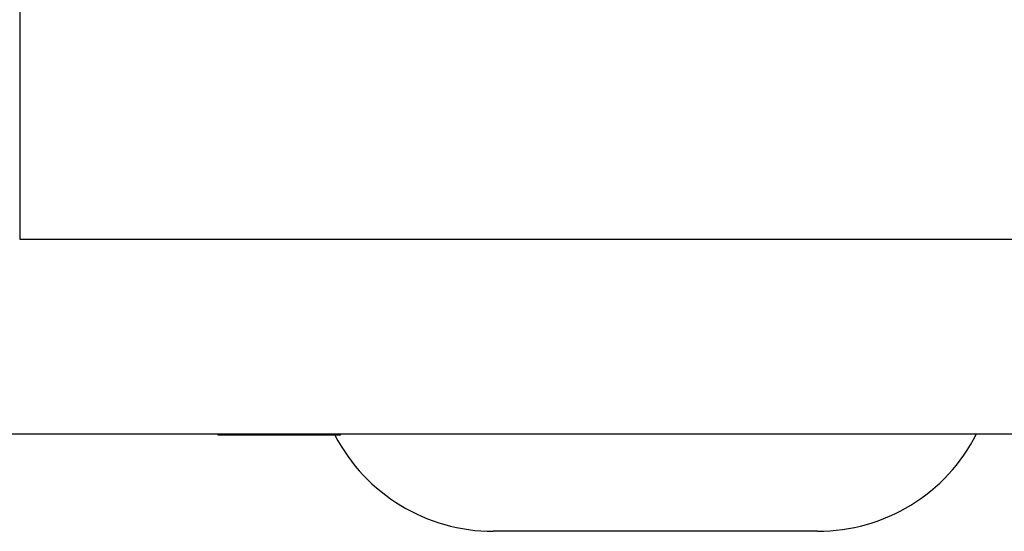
# Model space of a CAD drawing. Extents: x 16 to 3597, y -53 to 1658.
# Tile 7 of 18: x 2826 to 2901, y 1181 to 1220. Entities that reach past the tile are written whole.
import ezdxf

# ---------------------------------------------------------------- set-up
doc = ezdxf.new("R2010")
doc.units = 0
doc.layers.add('KF_SEQUENZA_10_B_FRONT', color=7, linetype='CONTINUOUS')
doc.layers.add('KF_SEQUENZA_10_B_TOP', color=7, linetype='CONTINUOUS')

# ---------------------------------------------------------------- blocks, each defined once
blk = doc.blocks.new('KF_SEQUENZA_10_B_FRONT')
at = {"layer": 'KF_SEQUENZA_10_B_FRONT'}
for p, q in [((-362, -261), (-362, -455)), ((-362, -455), (362, -455)), ((-377, -470), (377, -470)), ((-346.715, -470.1), (-346.715, -470)), ((-337.285, -470.1), (-346.715, -470.1)), ((-337.285, -470.1), (-337.285, -470)), ((-300.5, -477.5), (-325.5, -477.5))]:
    blk.add_line(p, q, dxfattribs=at)
for centre, start, end in [((-325.5, -463.734), 207.54396, 270), ((-300.5, -463.734), 270, 332.92448)]:
    blk.add_arc(centre, 13.766, start, end, dxfattribs=at)

msp = doc.modelspace()

# ---------------------------------------------------------------- block references
at = {"layer": 'KF_SEQUENZA_10_B_TOP'}
msp.add_blockref('KF_SEQUENZA_10_B_FRONT', (3187.516, 1658.202), dxfattribs=at)

doc.saveas('drawing.dxf')
